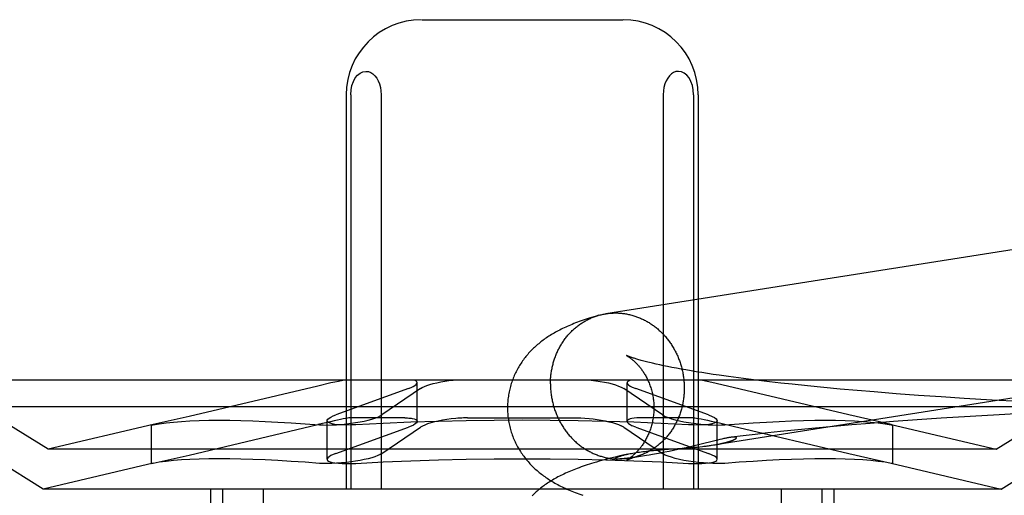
# Model space of a CAD drawing. Header units: inches. Extents: x 0 to 283, y 0 to 183.
# Tile 28 of 79: x 89.496 to 89.758, y 100.98 to 101.107. Entities that reach past the tile are written whole.
import ezdxf

# ---------------------------------------------------------------- set-up
doc = ezdxf.new("R2010")
doc.units = ezdxf.units.IN
doc.header["$LTSCALE"] = 15.583333
doc.header["$MEASUREMENT"] = 0
doc.linetypes.add('HIDDEN', pattern=[0.2, 0.1, -0.1])
doc.layers.add('DEFAULT_2', color=8, linetype='HIDDEN')

msp = doc.modelspace()

# ---------------------------------------------------------------- linework, layer by layer
at = {"layer": 'DEFAULT_2', "color": 8, "linetype": 'HIDDEN'}
for p, q in [((89.60294, 101.10703), (89.65649, 101.10703)), ((89.58284, 101.08703), (89.58284, 100.98203)), ((89.58405, 101.08703), (89.58405, 100.98203)), ((89.59215, 101.08703), (89.59215, 100.98203)), ((89.66728, 101.08703), (89.66728, 100.98203)), ((89.67538, 101.08703), (89.67538, 100.98203)), ((89.67659, 101.08703), (89.67659, 100.98203)), ((89.66635, 101.01509), (89.66538, 101.0153)), ((89.66737, 101.01487), (89.66635, 101.01509)), ((89.66845, 101.01465), (89.66737, 101.01487)), ((89.66959, 101.01442), (89.66845, 101.01465)), ((89.67078, 101.01419), (89.66959, 101.01442)), ((89.67203, 101.01396), (89.67078, 101.01419)), ((89.67333, 101.01373), (89.67203, 101.01396)), ((89.67469, 101.0135), (89.67333, 101.01373)), ((89.67609, 101.01326), (89.67469, 101.0135)), ((89.67755, 101.01302), (89.67609, 101.01326)), ((89.67906, 101.01279), (89.67755, 101.01302)), ((89.68061, 101.01255), (89.67906, 101.01279)), ((89.68222, 101.01232), (89.68061, 101.01255)), ((89.68471, 101.01196), (89.68222, 101.01232)), ((89.78564, 101.01103), (89.47379, 101.01103)), ((89.50346, 100.99262), (89.47379, 101.01103)), ((89.60175, 101.00005), (89.60175, 101.01033)), ((89.65768, 101.00005), (89.65768, 101.01032)), ((89.68143, 101.01009), (89.67944, 101.01054)), ((89.7167, 101.00177), (89.68143, 101.01009)), ((89.6873, 101.01161), (89.68471, 101.01196)), ((89.68998, 101.01127), (89.6873, 101.01161)), ((89.69276, 101.01092), (89.68998, 101.01127)), ((89.69563, 101.01058), (89.69276, 101.01092)), ((89.69858, 101.01025), (89.69563, 101.01058)), ((89.7016, 101.00992), (89.69858, 101.01025)), ((89.70576, 101.00948), (89.7016, 101.00992)), ((89.75596, 100.99262), (89.78564, 101.01103)), ((89.57529, 101.00946), (89.541, 101.00136)), ((89.59941, 101.00876), (89.5801, 101.00177)), ((89.60262, 101.00876), (89.59235, 101.00177)), ((89.65607, 101.00917), (89.65681, 101.00876)), ((89.66708, 101.00177), (89.65681, 101.00876)), ((89.65902, 101.00917), (89.66002, 101.00876)), ((89.67933, 101.00177), (89.66002, 101.00876)), ((89.71004, 101.00906), (89.70576, 101.00948)), ((89.71443, 101.00865), (89.71004, 101.00906)), ((89.71892, 101.00826), (89.71443, 101.00865)), ((89.72351, 101.00787), (89.71892, 101.00826)), ((89.72936, 101.00741), (89.72351, 101.00787)), ((89.73531, 101.00697), (89.72936, 101.00741)), ((89.74136, 101.00655), (89.73531, 101.00697)), ((89.74748, 101.00615), (89.74136, 101.00655)), ((89.75488, 101.00571), (89.74748, 101.00615)), ((89.76231, 101.0053), (89.75488, 101.00571)), ((89.79271, 101.00396), (89.46671, 101.00396)), ((89.50208, 100.98203), (89.46671, 101.00396)), ((89.66708, 101.00177), (89.66782, 101.00136)), ((89.67933, 101.00177), (89.68033, 101.00136)), ((89.72804, 100.99917), (89.7167, 101.00177)), ((89.75675, 101.00181), (89.74903, 101.00136)), ((89.76447, 101.00222), (89.75675, 101.00181)), ((89.75735, 100.98203), (89.79271, 101.00396)), ((89.53143, 100.99918), (89.50346, 100.99262)), ((89.53139, 100.99918), (89.531, 100.99907)), ((89.531, 100.99907), (89.5314, 100.99914)), ((89.531, 100.98881), (89.531, 100.99908)), ((89.541, 101.00136), (89.53139, 100.99918)), ((89.541, 100.99109), (89.57528, 100.99919)), ((89.57776, 100.98994), (89.57776, 101.00021)), ((89.59843, 101.00097), (89.58384, 101.00097)), ((89.61513, 101.00097), (89.6443, 101.00097)), ((89.67559, 101.00097), (89.661, 101.00097)), ((89.67559, 101.00097), (89.67671, 101.00082)), ((89.68004, 101.00013), (89.68225, 100.99963)), ((89.68167, 100.98994), (89.68167, 101.00021)), ((89.68225, 100.99963), (89.68588, 100.99878)), ((89.71749, 100.99911), (89.71263, 100.99869)), ((89.72241, 100.99951), (89.71749, 100.99911)), ((89.72865, 101), (89.72241, 100.99951)), ((89.72801, 100.99918), (89.75596, 100.99262)), ((89.72803, 100.99914), (89.72843, 100.99907)), ((89.72843, 100.99907), (89.72804, 100.99917)), ((89.73497, 101.00045), (89.72865, 101)), ((89.74134, 101.00088), (89.73497, 101.00045)), ((89.74903, 101.00136), (89.74134, 101.00088)), ((89.5801, 100.99149), (89.59941, 100.99849)), ((89.59235, 100.99149), (89.60262, 100.99849)), ((89.65681, 100.99849), (89.65607, 100.9989)), ((89.65681, 100.99849), (89.66708, 100.99149)), ((89.66002, 100.99849), (89.65902, 100.9989)), ((89.66002, 100.99849), (89.67933, 100.99149)), ((89.68588, 100.99878), (89.7167, 100.99149)), ((89.69181, 100.99658), (89.68854, 100.9962)), ((89.69515, 100.99696), (89.69181, 100.99658)), ((89.69854, 100.99732), (89.69515, 100.99696)), ((89.70315, 100.9978), (89.69854, 100.99732)), ((89.70785, 100.99825), (89.70315, 100.9978)), ((89.71263, 100.99869), (89.70785, 100.99825)), ((89.72843, 100.98881), (89.72843, 100.99908)), ((89.677, 100.99389), (89.67554, 100.99353)), ((89.68107, 100.9949), (89.677, 100.99389)), ((89.68174, 100.99506), (89.68107, 100.9949)), ((89.68236, 100.9952), (89.68174, 100.99506)), ((89.68854, 100.9962), (89.68549, 100.99582)), ((89.75596, 100.99262), (89.50346, 100.99262)), ((89.65786, 100.99133), (89.65656, 100.99104)), ((89.66446, 100.99123), (89.66358, 100.99108)), ((89.66545, 100.9914), (89.66446, 100.99123)), ((89.66473, 100.99233), (89.66572, 100.99242)), ((89.66653, 100.9916), (89.66545, 100.9914)), ((89.66572, 100.99242), (89.66672, 100.9925)), ((89.66768, 100.99182), (89.66653, 100.9916)), ((89.66672, 100.9925), (89.66771, 100.99257)), ((89.66782, 100.99109), (89.66708, 100.99149)), ((89.66886, 100.99205), (89.66768, 100.99182)), ((89.66771, 100.99257), (89.66968, 100.99271)), ((89.67003, 100.9923), (89.66886, 100.99205)), ((89.66968, 100.99271), (89.67251, 100.99291)), ((89.6712, 100.99254), (89.67003, 100.9923)), ((89.67234, 100.99279), (89.6712, 100.99254)), ((89.67344, 100.99304), (89.67234, 100.99279)), ((89.67251, 100.99291), (89.67384, 100.99301)), ((89.67451, 100.99329), (89.67344, 100.99304)), ((89.67384, 100.99301), (89.67469, 100.99307)), ((89.67554, 100.99353), (89.67451, 100.99329)), ((89.67469, 100.99307), (89.6755, 100.99314)), ((89.6755, 100.99314), (89.67629, 100.99321)), ((89.67629, 100.99321), (89.67703, 100.99329)), ((89.67703, 100.99329), (89.67774, 100.99336)), ((89.68033, 100.99109), (89.67933, 100.99149)), ((89.6805, 100.99373), (89.6809, 100.9938)), ((89.7167, 100.99149), (89.72804, 100.9889)), ((89.53143, 100.98891), (89.50208, 100.98203)), ((89.531, 100.9888), (89.53139, 100.98891)), ((89.5314, 100.98887), (89.531, 100.9888)), ((89.53139, 100.98891), (89.541, 100.99109)), ((89.65509, 100.99001), (89.65507, 100.99001)), ((89.65516, 100.99001), (89.65514, 100.99001)), ((89.65521, 100.99001), (89.65518, 100.99001)), ((89.65525, 100.99001), (89.65523, 100.99001)), ((89.65529, 100.99001), (89.65527, 100.99001)), ((89.65534, 100.99001), (89.65532, 100.99001)), ((89.6554, 100.99001), (89.65537, 100.99001)), ((89.65559, 100.99002), (89.65552, 100.99002)), ((89.65566, 100.99002), (89.65559, 100.99002)), ((89.65575, 100.99003), (89.65566, 100.99002)), ((89.65584, 100.99003), (89.65575, 100.99003)), ((89.65594, 100.99004), (89.65584, 100.99003)), ((89.65605, 100.99004), (89.65594, 100.99004)), ((89.65616, 100.99005), (89.65605, 100.99004)), ((89.65629, 100.99006), (89.65616, 100.99005)), ((89.65643, 100.99008), (89.65629, 100.99006)), ((89.65658, 100.99009), (89.65643, 100.99008)), ((89.65675, 100.9901), (89.65658, 100.99009)), ((89.65692, 100.99012), (89.65675, 100.9901)), ((89.65711, 100.99014), (89.65692, 100.99012)), ((89.65743, 100.99018), (89.65711, 100.99014)), ((89.65777, 100.99022), (89.65743, 100.99018)), ((89.65816, 100.99026), (89.65777, 100.99022)), ((89.6586, 100.99032), (89.65816, 100.99026)), ((89.65911, 100.99039), (89.6586, 100.99032)), ((89.6597, 100.99047), (89.65911, 100.99039)), ((89.66038, 100.99057), (89.6597, 100.99047)), ((89.66118, 100.99069), (89.66038, 100.99057)), ((89.6628, 100.99095), (89.66178, 100.99078)), ((89.66358, 100.99108), (89.6628, 100.99095)), ((89.72801, 100.98891), (89.75735, 100.98203)), ((89.72843, 100.9888), (89.72803, 100.98887)), ((89.72804, 100.9889), (89.72843, 100.9888)), ((89.75735, 100.98203), (89.50208, 100.98203)), ((89.54671, 100.98203), (89.54671, 100.82578)), ((89.54992, 100.98203), (89.54992, 100.82578)), ((89.56073, 100.98203), (89.56073, 100.82578)), ((89.6987, 100.98203), (89.6987, 100.82578)), ((89.70951, 100.98203), (89.70951, 100.82578)), ((89.71271, 100.98203), (89.71271, 100.82578))]:
    msp.add_line(p, q, dxfattribs=at)
for points in [[(89.58405, 101.08703), (89.58414, 101.08831), (89.58437, 101.08949), (89.58475, 101.09057), (89.58526, 101.09151), (89.58586, 101.09225), (89.58654, 101.0928), (89.58729, 101.09314), (89.5881, 101.09327)], [(89.5881, 101.09327), (89.58876, 101.09319), (89.58938, 101.09296), (89.58996, 101.09259), (89.59048, 101.09209), (89.59095, 101.09147), (89.59136, 101.09075), (89.59169, 101.08992), (89.59194, 101.08901), (89.59209, 101.08805), (89.59215, 101.08703)], [(89.67133, 101.09327), (89.67067, 101.09319), (89.67005, 101.09296), (89.66947, 101.09259), (89.66895, 101.09209), (89.66848, 101.09147), (89.66807, 101.09075), (89.66774, 101.08992), (89.66749, 101.08901), (89.66734, 101.08805), (89.66728, 101.08703)], [(89.67538, 101.08703), (89.67529, 101.08831), (89.67506, 101.08949), (89.67468, 101.09057), (89.67417, 101.09151), (89.67357, 101.09225), (89.67289, 101.0928), (89.67214, 101.09314), (89.67133, 101.09327)], [(89.87252, 101.0632), (89.87225, 101.06321), (89.87197, 101.06321), (89.8717, 101.0632), (89.87142, 101.0632), (89.87115, 101.06318), (89.87088, 101.06317), (89.8706, 101.06315), (89.87033, 101.06312), (89.87006, 101.06309), (89.86979, 101.06305), (89.86952, 101.06301), (89.65203, 101.02873)], [(89.6501, 101.0283), (89.64944, 101.02811), (89.64879, 101.02792), (89.64817, 101.02773), (89.64758, 101.02754), (89.647, 101.02735), (89.64645, 101.02717), (89.64592, 101.02698), (89.6454, 101.0268), (89.6449, 101.02662), (89.64441, 101.02644), (89.64394, 101.02626), (89.64347, 101.02608), (89.64302, 101.02589), (89.64258, 101.02571), (89.64215, 101.02553), (89.64172, 101.02534), (89.6413, 101.02515), (89.64089, 101.02496), (89.64049, 101.02477), (89.64009, 101.02458), (89.6397, 101.02438), (89.63932, 101.02418), (89.63894, 101.02398), (89.63858, 101.02378), (89.63821, 101.02357), (89.63786, 101.02336), (89.63751, 101.02315), (89.63717, 101.02294), (89.63683, 101.02273), (89.63651, 101.02252), (89.63619, 101.0223), (89.63587, 101.02209), (89.63557, 101.02187), (89.63527, 101.02165), (89.63497, 101.02143), (89.63468, 101.0212), (89.63439, 101.02097), (89.63411, 101.02074), (89.63382, 101.0205), (89.63354, 101.02026), (89.63327, 101.02001), (89.63299, 101.01976), (89.63272, 101.0195), (89.63246, 101.01924), (89.63219, 101.01898), (89.63194, 101.01871), (89.63169, 101.01844), (89.63144, 101.01817), (89.6312, 101.01789), (89.63096, 101.01761), (89.63072, 101.01733), (89.63049, 101.01704), (89.63027, 101.01675), (89.63005, 101.01645), (89.62983, 101.01615), (89.62962, 101.01585), (89.62941, 101.01554), (89.62921, 101.01523), (89.62901, 101.01491), (89.62882, 101.01459), (89.62863, 101.01427), (89.62845, 101.01394), (89.62827, 101.01361), (89.6281, 101.01328), (89.62793, 101.01294), (89.62777, 101.01259), (89.62762, 101.01225), (89.62747, 101.0119), (89.62732, 101.01155), (89.62719, 101.01119), (89.62705, 101.01083), (89.62693, 101.01047), (89.62681, 101.0101), (89.62669, 101.00974), (89.62659, 101.00937), (89.62649, 101.00899), (89.62639, 101.00862), (89.62631, 101.00824), (89.62623, 101.00787), (89.62615, 101.00749), (89.62609, 101.00711), (89.62603, 101.00672), (89.62598, 101.00634), (89.62593, 101.00595), (89.62589, 101.00557), (89.62586, 101.00518), (89.62584, 101.00479), (89.62582, 101.0044), (89.62581, 101.00402), (89.62581, 101.00365)], [(89.63725, 101.01002), (89.63725, 101.01032), (89.63725, 101.01062), (89.63726, 101.01092), (89.63728, 101.01121), (89.6373, 101.01151), (89.63732, 101.01181), (89.63735, 101.01211), (89.63738, 101.0124), (89.63742, 101.0127), (89.63746, 101.013), (89.6375, 101.01329), (89.63755, 101.01358), (89.6376, 101.01388), (89.63766, 101.01417), (89.63772, 101.01446), (89.63778, 101.01475), (89.63785, 101.01503), (89.63793, 101.01532), (89.638, 101.01561), (89.63808, 101.01589), (89.63817, 101.01617), (89.63826, 101.01645), (89.63835, 101.01673), (89.63845, 101.01701), (89.63855, 101.01728), (89.63866, 101.01756), (89.63876, 101.01783), (89.63888, 101.0181), (89.63899, 101.01837), (89.63911, 101.01863), (89.63924, 101.01889), (89.63937, 101.01916), (89.6395, 101.01941), (89.63963, 101.01967), (89.63977, 101.01992), (89.63992, 101.02018), (89.64006, 101.02042), (89.64021, 101.02067), (89.64036, 101.02091), (89.64052, 101.02116), (89.64068, 101.02139), (89.64085, 101.02163), (89.64101, 101.02186), (89.64118, 101.02209), (89.64136, 101.02232), (89.64153, 101.02254), (89.64171, 101.02276), (89.6419, 101.02298), (89.64208, 101.02319), (89.64227, 101.0234), (89.64247, 101.02361), (89.64266, 101.02382), (89.64286, 101.02402), (89.64306, 101.02421), (89.64327, 101.02441), (89.64347, 101.0246), (89.64368, 101.02478), (89.64389, 101.02497), (89.64411, 101.02515), (89.64433, 101.02532), (89.64455, 101.02549), (89.64477, 101.02566), (89.645, 101.02583), (89.64522, 101.02599), (89.64545, 101.02614), (89.64569, 101.02629), (89.64592, 101.02644), (89.64616, 101.02659), (89.6464, 101.02673), (89.64664, 101.02686), (89.64688, 101.027), (89.64712, 101.02712), (89.64737, 101.02725), (89.64762, 101.02737), (89.64787, 101.02748), (89.64812, 101.02759), (89.64837, 101.0277), (89.64863, 101.0278), (89.64889, 101.0279), (89.64914, 101.028), (89.6494, 101.02808), (89.64967, 101.02817), (89.64993, 101.02825)], [(89.6501, 101.0283), (89.65019, 101.02833), (89.65046, 101.0284), (89.65072, 101.02846), (89.65099, 101.02853), (89.65126, 101.02858), (89.65152, 101.02864), (89.65179, 101.02869), (89.65203, 101.02873)], [(89.65206, 101.02873), (89.65233, 101.02877), (89.65261, 101.02881), (89.65288, 101.02884), (89.65315, 101.02886), (89.65342, 101.02888), (89.6537, 101.0289), (89.65397, 101.02891), (89.65425, 101.02892), (89.65452, 101.02892), (89.65479, 101.02892), (89.65507, 101.02892)], [(89.65507, 101.02892), (89.65534, 101.02891), (89.65562, 101.02889), (89.65589, 101.02887), (89.65617, 101.02885), (89.65644, 101.02882), (89.65671, 101.02878), (89.65699, 101.02874), (89.65726, 101.0287), (89.65753, 101.02865), (89.6578, 101.0286), (89.65807, 101.02855), (89.65834, 101.02848), (89.65861, 101.02842), (89.65888, 101.02835), (89.65915, 101.02827), (89.65942, 101.02819), (89.65968, 101.02811), (89.65995, 101.02802), (89.66021, 101.02793), (89.66047, 101.02783), (89.66073, 101.02773), (89.66099, 101.02763), (89.66125, 101.02752), (89.66151, 101.0274), (89.66176, 101.02728), (89.66202, 101.02716), (89.66227, 101.02704), (89.66252, 101.0269), (89.66277, 101.02677), (89.66301, 101.02663), (89.66326, 101.02649), (89.6635, 101.02634), (89.66374, 101.02619), (89.66398, 101.02603), (89.66422, 101.02587), (89.66445, 101.02571), (89.66468, 101.02554), (89.66491, 101.02537), (89.66514, 101.0252), (89.66537, 101.02502), (89.66559, 101.02484), (89.66581, 101.02465), (89.66603, 101.02447), (89.66624, 101.02427), (89.66645, 101.02408), (89.66666, 101.02388), (89.66687, 101.02367), (89.66708, 101.02347), (89.66728, 101.02326), (89.66748, 101.02304), (89.66767, 101.02283), (89.66786, 101.02261), (89.66805, 101.02239), (89.66824, 101.02216), (89.66842, 101.02193), (89.6686, 101.0217), (89.66878, 101.02147), (89.66895, 101.02123), (89.66912, 101.02099), (89.66929, 101.02075), (89.66945, 101.0205), (89.66962, 101.02025), (89.66977, 101.02), (89.66993, 101.01975), (89.67008, 101.01949), (89.67022, 101.01923), (89.67036, 101.01897), (89.6705, 101.01871), (89.67064, 101.01845), (89.67077, 101.01818), (89.6709, 101.01791), (89.67102, 101.01764), (89.67114, 101.01737), (89.67126, 101.01709), (89.67137, 101.01682), (89.67148, 101.01654), (89.67159, 101.01626), (89.67169, 101.01598), (89.67178, 101.01569), (89.67188, 101.01541), (89.67197, 101.01512), (89.67205, 101.01483), (89.67213, 101.01455), (89.67221, 101.01426), (89.67228, 101.01396), (89.67235, 101.01367), (89.67242, 101.01338), (89.67248, 101.01309), (89.67254, 101.01279), (89.67259, 101.01249), (89.67264, 101.0122), (89.67268, 101.0119), (89.67272, 101.0116), (89.67276, 101.01131), (89.67279, 101.01101), (89.67281, 101.01071), (89.67284, 101.01041), (89.67286, 101.01011), (89.67287, 101.00981), (89.67288, 101.00951), (89.67289, 101.00921), (89.67289, 101.00891)], [(89.67774, 100.99336), (89.67807, 100.9934), (89.6784, 100.99344), (89.67872, 100.99348), (89.67902, 100.99352), (89.67932, 100.99356), (89.67961, 100.9936), (89.67988, 100.99364), (89.68015, 100.99368), (89.87556, 101.02448)], [(89.6575, 101.01758), (89.65749, 101.01759), (89.65749, 101.01758), (89.65751, 101.01758), (89.65753, 101.01757), (89.65756, 101.01755), (89.65759, 101.01753), (89.65763, 101.01751), (89.65767, 101.01749), (89.65772, 101.01746), (89.65778, 101.01742), (89.65784, 101.01739), (89.6579, 101.01735), (89.65797, 101.0173), (89.65805, 101.01725), (89.65813, 101.0172), (89.65821, 101.01715), (89.6583, 101.01709), (89.65839, 101.01702), (89.65848, 101.01695), (89.65858, 101.01688), (89.65868, 101.01681), (89.65878, 101.01672), (89.65889, 101.01664), (89.65899, 101.01655), (89.65911, 101.01646), (89.65922, 101.01636), (89.65934, 101.01626), (89.65946, 101.01615), (89.65958, 101.01604), (89.6597, 101.01592), (89.65983, 101.0158), (89.65996, 101.01568), (89.66009, 101.01554), (89.66022, 101.01541), (89.66036, 101.01527), (89.66049, 101.01512), (89.66063, 101.01496), (89.66077, 101.01481), (89.66091, 101.01464), (89.66105, 101.01447), (89.66119, 101.01429), (89.66133, 101.01411), (89.66147, 101.01392), (89.66162, 101.01372), (89.66176, 101.01352), (89.6619, 101.01331), (89.66205, 101.01309), (89.66219, 101.01287), (89.66233, 101.01264), (89.66247, 101.0124), (89.66261, 101.01216), (89.66274, 101.01191), (89.66288, 101.01165), (89.66301, 101.01139), (89.66314, 101.01112), (89.66327, 101.01084), (89.66339, 101.01056), (89.66351, 101.01027), (89.66363, 101.00998), (89.66374, 101.00968), (89.66385, 101.00937), (89.66396, 101.00906), (89.66405, 101.00875), (89.66415, 101.00843), (89.66424, 101.0081), (89.66432, 101.00777), (89.66439, 101.00744), (89.66446, 101.00711), (89.66453, 101.00677), (89.66459, 101.00643), (89.66464, 101.00608), (89.66468, 101.00574), (89.66472, 101.00539), (89.66475, 101.00504), (89.66478, 101.00469), (89.66479, 101.00434), (89.6648, 101.00398), (89.66481, 101.00365)], [(89.66538, 101.0153), (89.66447, 101.01551), (89.66404, 101.01561), (89.66363, 101.01571), (89.66322, 101.01581), (89.66284, 101.01591), (89.66247, 101.016), (89.66211, 101.0161), (89.66177, 101.01619), (89.66144, 101.01628), (89.66112, 101.01637), (89.66082, 101.01645), (89.66054, 101.01653), (89.66027, 101.01661), (89.66001, 101.01669), (89.65977, 101.01676), (89.65954, 101.01684), (89.65933, 101.0169), (89.65913, 101.01697), (89.65894, 101.01703), (89.65876, 101.01709), (89.6586, 101.01715), (89.65845, 101.0172), (89.65831, 101.01725), (89.65819, 101.0173), (89.65807, 101.01734), (89.65797, 101.01738), (89.65788, 101.01742), (89.6578, 101.01745), (89.65773, 101.01748), (89.65766, 101.01751), (89.65761, 101.01753), (89.65757, 101.01755), (89.65754, 101.01756), (89.65751, 101.01758), (89.65751, 101.01758)], [(89.58234, 101.01103), (89.5816, 101.01088), (89.58076, 101.01071), (89.57981, 101.0105), (89.57878, 101.01027), (89.57529, 101.00946)], [(89.59941, 101.00876), (89.6001, 101.00904), (89.60068, 101.00931), (89.60114, 101.00958), (89.60148, 101.00984), (89.60168, 101.01009), (89.60175, 101.01033)], [(89.60175, 101.01033), (89.60169, 101.01054), (89.6015, 101.01073), (89.60118, 101.01089), (89.60075, 101.01103)], [(89.60262, 101.00876), (89.60308, 101.00904), (89.60366, 101.00931), (89.60435, 101.00958), (89.60515, 101.00984), (89.60603, 101.01009), (89.60699, 101.01032), (89.60802, 101.01054), (89.60909, 101.01073), (89.61019, 101.01089), (89.61131, 101.01103)], [(89.63725, 101.01002), (89.63725, 101.00972), (89.63725, 101.00942), (89.63726, 101.00912), (89.63728, 101.00882), (89.6373, 101.00852), (89.63732, 101.00822), (89.63735, 101.00792), (89.63738, 101.00762), (89.63742, 101.00733), (89.63746, 101.00703), (89.6375, 101.00673), (89.63755, 101.00643), (89.6376, 101.00614), (89.63766, 101.00584), (89.63772, 101.00555), (89.63778, 101.00526), (89.63785, 101.00496), (89.63793, 101.00467), (89.638, 101.00438), (89.63808, 101.0041), (89.63817, 101.00381), (89.63826, 101.00352), (89.63835, 101.00324), (89.63845, 101.00295), (89.63855, 101.00267), (89.63866, 101.00239), (89.63876, 101.00211), (89.63888, 101.00184), (89.63899, 101.00156), (89.63911, 101.00129), (89.63924, 101.00102), (89.63937, 101.00075), (89.6395, 101.00048), (89.63963, 101.00022), (89.63977, 100.99996), (89.63992, 100.9997), (89.64006, 100.99944), (89.64021, 100.99918), (89.64036, 100.99893), (89.64052, 100.99868), (89.64068, 100.99843), (89.64085, 100.99818), (89.64101, 100.99794), (89.64118, 100.9977), (89.64136, 100.99746), (89.64153, 100.99723), (89.64171, 100.997), (89.6419, 100.99677), (89.64208, 100.99654), (89.64227, 100.99632), (89.64247, 100.9961), (89.64266, 100.99589), (89.64286, 100.99567), (89.64306, 100.99546), (89.64327, 100.99526), (89.64347, 100.99505), (89.64368, 100.99485), (89.64389, 100.99466), (89.64411, 100.99446), (89.64433, 100.99428), (89.64455, 100.99409), (89.64477, 100.99391), (89.645, 100.99373), (89.64522, 100.99356), (89.64545, 100.99338), (89.64569, 100.99322), (89.64592, 100.99305), (89.64616, 100.9929), (89.6464, 100.99274), (89.64664, 100.99259), (89.64688, 100.99244), (89.64712, 100.9923), (89.64737, 100.99216), (89.64762, 100.99202), (89.64787, 100.99189), (89.64812, 100.99177), (89.64837, 100.99164), (89.64863, 100.99153), (89.64889, 100.99141), (89.64914, 100.9913), (89.6494, 100.9912), (89.64967, 100.9911), (89.64993, 100.991), (89.65019, 100.99091), (89.65046, 100.99082), (89.65072, 100.99074), (89.65099, 100.99066), (89.65126, 100.99058), (89.65152, 100.99051), (89.65179, 100.99045), (89.65206, 100.99038), (89.65233, 100.99033), (89.65261, 100.99028), (89.65288, 100.99023), (89.65315, 100.99019), (89.65342, 100.99015), (89.6537, 100.99011), (89.65397, 100.99008), (89.65425, 100.99006), (89.65452, 100.99004), (89.65479, 100.99002), (89.65507, 100.99001)], [(89.64812, 101.01103), (89.64932, 101.01088), (89.65049, 101.01071), (89.65161, 101.0105), (89.65268, 101.01027), (89.65368, 101.01001), (89.65458, 101.00974), (89.65539, 101.00946), (89.65607, 101.00917)], [(89.65868, 101.01103), (89.65822, 101.01088), (89.6579, 101.01071), (89.65772, 101.0105), (89.65768, 101.01033)], [(89.65768, 101.01033), (89.65768, 101.01027), (89.6578, 101.01001), (89.65806, 101.00974), (89.65847, 101.00946), (89.65902, 101.00917)], [(89.67944, 101.01054), (89.67856, 101.01073), (89.67778, 101.01089), (89.67709, 101.01103)], [(89.67289, 101.00891), (89.67289, 101.00861), (89.67288, 101.00831), (89.67287, 101.00801), (89.67286, 101.00771), (89.67284, 101.00742), (89.67281, 101.00712), (89.67279, 101.00682), (89.67276, 101.00652), (89.67272, 101.00623), (89.67268, 101.00593), (89.67264, 101.00564), (89.67259, 101.00535), (89.67254, 101.00505), (89.67248, 101.00476), (89.67242, 101.00447), (89.67235, 101.00418), (89.67228, 101.0039), (89.67221, 101.00361), (89.67213, 101.00332), (89.67205, 101.00304), (89.67197, 101.00276), (89.67188, 101.00248), (89.67178, 101.0022), (89.67169, 101.00192), (89.67159, 101.00165), (89.67148, 101.00137), (89.67137, 101.0011), (89.67126, 101.00083), (89.67114, 101.00056), (89.67102, 101.0003), (89.6709, 101.00004), (89.67077, 100.99977), (89.67064, 100.99952), (89.6705, 100.99926), (89.67036, 100.99901), (89.67022, 100.99875), (89.67008, 100.9985), (89.66993, 100.99826), (89.66977, 100.99801), (89.66962, 100.99777), (89.66945, 100.99754), (89.66929, 100.9973), (89.66912, 100.99707), (89.66895, 100.99684), (89.66878, 100.99661), (89.6686, 100.99639), (89.66842, 100.99617), (89.66824, 100.99595), (89.66805, 100.99574), (89.66786, 100.99553), (89.66767, 100.99532), (89.66748, 100.99511), (89.66728, 100.99491), (89.66708, 100.99472), (89.66687, 100.99452), (89.66666, 100.99433), (89.66645, 100.99415), (89.66624, 100.99396), (89.66603, 100.99378), (89.66581, 100.99361), (89.66559, 100.99344), (89.66537, 100.99327), (89.66514, 100.9931), (89.66491, 100.99294), (89.66468, 100.99279), (89.66445, 100.99263), (89.66422, 100.99249), (89.66398, 100.99234), (89.66374, 100.9922), (89.6635, 100.99207), (89.66326, 100.99193), (89.66301, 100.9918), (89.66277, 100.99168), (89.66252, 100.99156), (89.66227, 100.99145), (89.66202, 100.99134), (89.66176, 100.99123), (89.66151, 100.99113), (89.66125, 100.99103), (89.66099, 100.99093), (89.66073, 100.99084), (89.66047, 100.99076), (89.66023, 100.99069)], [(89.57776, 101.00021), (89.5778, 101.00038), (89.57797, 101.00064), (89.5783, 101.00091), (89.57876, 101.00119), (89.57937, 101.00148), (89.5801, 101.00177)], [(89.58295, 100.99939), (89.58415, 100.99954), (89.58535, 100.99971), (89.58651, 100.99992), (89.58763, 101.00014), (89.58867, 101.00038), (89.58963, 101.00064), (89.59049, 101.00091), (89.59123, 101.00119), (89.59186, 101.00148), (89.59235, 101.00177)], [(89.62581, 101.00365), (89.62581, 101.00329), (89.62582, 101.0029), (89.62584, 101.00251), (89.62586, 101.00212), (89.62589, 101.00173), (89.62593, 101.00134), (89.62598, 101.00095), (89.62603, 101.00056), (89.62609, 101.00018), (89.62616, 100.99979), (89.62623, 100.99941), (89.62632, 100.99903), (89.6264, 100.99865), (89.6265, 100.99827), (89.6266, 100.9979), (89.62671, 100.99752), (89.62682, 100.99715), (89.62695, 100.99678), (89.62707, 100.99642), (89.62721, 100.99606), (89.62735, 100.9957), (89.6275, 100.99534), (89.62765, 100.99499), (89.62781, 100.99464), (89.62797, 100.9943), (89.62814, 100.99396), (89.62831, 100.99362), (89.62849, 100.99329), (89.62868, 100.99296), (89.62887, 100.99263), (89.62907, 100.99231), (89.62927, 100.99199), (89.62947, 100.99168), (89.62968, 100.99137), (89.6299, 100.99107), (89.63012, 100.99076), (89.63034, 100.99047), (89.63057, 100.99017), (89.6308, 100.98988), (89.63104, 100.9896), (89.63128, 100.98932), (89.63153, 100.98904), (89.63178, 100.98876), (89.63204, 100.98849), (89.6323, 100.98823), (89.63256, 100.98796), (89.63283, 100.9877), (89.63311, 100.98744), (89.63339, 100.98719), (89.63367, 100.98694), (89.63395, 100.9867), (89.63424, 100.98646), (89.63452, 100.98623), (89.63482, 100.986), (89.63511, 100.98577), (89.63541, 100.98555), (89.63572, 100.98533), (89.63603, 100.98511), (89.63635, 100.9849), (89.63668, 100.98468), (89.63701, 100.98446), (89.63735, 100.98425), (89.6377, 100.98404), (89.63806, 100.98383), (89.63842, 100.98362), (89.63879, 100.98341), (89.63917, 100.98321), (89.63956, 100.98301), (89.63995, 100.98281), (89.64035, 100.98261), (89.64076, 100.98241), (89.64117, 100.98222), (89.64159, 100.98203), (89.64202, 100.98184), (89.64246, 100.98165), (89.64291, 100.98146), (89.64336, 100.98128), (89.64383, 100.98109), (89.64432, 100.98091), (89.64481, 100.98072), (89.64532, 100.98053), (89.64585, 100.98035)], [(89.66481, 101.00365), (89.6648, 101.00333), (89.66479, 101.00298), (89.66478, 101.00263), (89.66475, 101.00228), (89.66472, 101.00194), (89.66469, 101.00159), (89.66464, 101.00125), (89.66459, 101.00091), (89.66453, 101.00057), (89.66447, 101.00024), (89.6644, 100.99991), (89.66433, 100.99958), (89.66425, 100.99925), (89.66416, 100.99893), (89.66407, 100.99861), (89.66397, 100.9983), (89.66387, 100.99799), (89.66377, 100.99769), (89.66365, 100.99739), (89.66354, 100.9971), (89.66342, 100.99681), (89.6633, 100.99653), (89.66317, 100.99626), (89.66305, 100.99599), (89.66292, 100.99573), (89.66278, 100.99547), (89.66265, 100.99522), (89.66251, 100.99498), (89.66237, 100.99474), (89.66223, 100.99451), (89.66209, 100.99429), (89.66195, 100.99408), (89.66181, 100.99387), (89.66167, 100.99366), (89.66153, 100.99347), (89.66139, 100.99328), (89.66125, 100.99309), (89.66111, 100.99291), (89.66097, 100.99274), (89.66083, 100.99258), (89.66069, 100.99242), (89.66055, 100.99226), (89.66042, 100.99211), (89.66029, 100.99197), (89.66015, 100.99183), (89.66002, 100.9917), (89.6599, 100.99157), (89.65977, 100.99145), (89.65965, 100.99133), (89.65952, 100.99122), (89.6594, 100.99111), (89.65929, 100.99101), (89.65917, 100.99091), (89.65906, 100.99081), (89.65895, 100.99072), (89.65884, 100.99064), (89.65874, 100.99055), (89.65864, 100.99048), (89.65854, 100.9904), (89.65845, 100.99033), (89.65836, 100.99027), (89.65827, 100.9902), (89.65818, 100.99015), (89.6581, 100.99009), (89.65803, 100.99004), (89.65795, 100.99), (89.65789, 100.98995), (89.65782, 100.98991), (89.65776, 100.98988), (89.65771, 100.98985), (89.65766, 100.98982), (89.65762, 100.98979), (89.65758, 100.98977), (89.65755, 100.98975), (89.65752, 100.98974), (89.65751, 100.98973), (89.6575, 100.98973)], [(89.5314, 100.99914), (89.53305, 100.99942), (89.53486, 100.99966), (89.53683, 100.99987), (89.53895, 101.00005), (89.54122, 101.00018), (89.54364, 101.00028), (89.54622, 101.00034), (89.54893, 101.00036), (89.5518, 101.00034), (89.5548, 101.00028), (89.55795, 101.00018), (89.56123, 101.00005), (89.56466, 100.99987), (89.56821, 100.99966), (89.57191, 100.99942), (89.57573, 100.99914)], [(89.58384, 101.00097), (89.58356, 101.00095), (89.58316, 101.0009), (89.58266, 101.00082), (89.58205, 101.0007), (89.58134, 101.00056), (89.58053, 101.00038), (89.57963, 101.00019), (89.57864, 100.99996), (89.57528, 100.99919)], [(89.57573, 100.99914), (89.57672, 100.99909), (89.57782, 100.99907), (89.57902, 100.9991), (89.58029, 100.99916), (89.58161, 100.99925), (89.58295, 100.99939)], [(89.5791, 100.99939), (89.57856, 100.99954), (89.57815, 100.99971), (89.57789, 100.99992), (89.57777, 101.00014), (89.57776, 101.00021)], [(89.58538, 100.99914), (89.58411, 100.99909), (89.58289, 100.99907), (89.58177, 100.9991), (89.58075, 100.99916), (89.57985, 100.99925), (89.5791, 100.99939)], [(89.62971, 101.00036), (89.62226, 101.00032), (89.61482, 101.00022), (89.6074, 101.00004), (89.60001, 100.99981), (89.59267, 100.99951), (89.58538, 100.99914)], [(89.59843, 101.00097), (89.59881, 101.00096), (89.59917, 101.00095), (89.59951, 101.00093), (89.59983, 101.0009), (89.60013, 101.00087), (89.60041, 101.00082)], [(89.60175, 101.00006), (89.60172, 100.99989), (89.60154, 100.99963), (89.60122, 100.99935), (89.60075, 100.99907), (89.60014, 100.99878), (89.59941, 100.99849)], [(89.60041, 101.00082), (89.60095, 101.0007), (89.60135, 101.00054), (89.60162, 101.00035), (89.60174, 101.00013), (89.60175, 101.00006)], [(89.61202, 101.00082), (89.61082, 101.0007), (89.60963, 101.00054), (89.60847, 101.00035), (89.60736, 101.00013), (89.60632, 100.99989), (89.60535, 100.99963), (89.60449, 100.99935), (89.60374, 100.99907), (89.60312, 100.99878), (89.60262, 100.99849)], [(89.61513, 101.00097), (89.61463, 101.00096), (89.61412, 101.00095), (89.6136, 101.00093), (89.61308, 101.0009), (89.61255, 101.00087), (89.61202, 101.00082)], [(89.67405, 100.99914), (89.66676, 100.99951), (89.65942, 100.99981), (89.65203, 101.00004), (89.64461, 101.00021), (89.63717, 101.00032), (89.62971, 101.00036)], [(89.6443, 101.00097), (89.64535, 101.00095), (89.64643, 101.0009), (89.64752, 101.00082), (89.64862, 101.0007), (89.64971, 101.00056), (89.65078, 101.00038), (89.65182, 101.00019), (89.65281, 100.99996), (89.65375, 100.99972), (89.65461, 100.99946), (89.65539, 100.99919), (89.65607, 100.9989)], [(89.661, 101.00097), (89.66023, 101.00095), (89.65955, 101.0009), (89.65896, 101.00082), (89.65848, 101.0007), (89.6581, 101.00056), (89.65784, 101.00038), (89.6577, 101.00019), (89.65768, 101.00006)], [(89.65768, 101.00006), (89.65769, 100.99996), (89.65781, 100.99972), (89.65807, 100.99946), (89.65847, 100.99919), (89.65902, 100.9989)], [(89.66782, 101.00136), (89.66857, 101.00104), (89.66946, 101.00074), (89.67047, 101.00046), (89.67159, 101.00019), (89.67279, 100.99994), (89.67405, 100.99972), (89.67535, 100.99953), (89.67667, 100.99937), (89.67799, 100.99924), (89.67928, 100.99915), (89.68051, 100.99909), (89.68167, 100.99907), (89.68274, 100.99909), (89.6837, 100.99914)], [(89.68167, 101.00021), (89.68156, 100.99994), (89.68129, 100.99972), (89.68084, 100.99953), (89.68023, 100.99937), (89.67947, 100.99924), (89.67858, 100.99915), (89.67758, 100.99909), (89.67647, 100.99907), (89.67529, 100.99909), (89.67405, 100.99914)], [(89.67671, 101.00082), (89.67738, 101.0007), (89.67816, 101.00054), (89.67905, 101.00035), (89.68004, 101.00013)], [(89.68033, 101.00136), (89.68092, 101.00104), (89.68135, 101.00074), (89.6816, 101.00046), (89.68167, 101.00021)], [(89.6837, 100.99914), (89.68752, 100.99942), (89.69122, 100.99966), (89.69477, 100.99987), (89.6982, 101.00005), (89.70148, 101.00018), (89.70463, 101.00028), (89.70763, 101.00034), (89.7105, 101.00036), (89.71321, 101.00034), (89.71579, 101.00028), (89.71821, 101.00018), (89.72048, 101.00005), (89.7226, 100.99987), (89.72457, 100.99966), (89.72638, 100.99942), (89.72803, 100.99914)], [(89.6809, 100.9938), (89.68113, 100.99384), (89.68135, 100.99387), (89.68156, 100.99391), (89.68176, 100.99395), (89.68196, 100.99399), (89.68215, 100.99402), (89.68233, 100.99406), (89.6825, 100.9941), (89.68267, 100.99413), (89.68283, 100.99417), (89.68299, 100.9942), (89.68313, 100.99423), (89.68327, 100.99427), (89.68341, 100.9943), (89.68354, 100.99433), (89.68366, 100.99436), (89.68378, 100.99439), (89.6839, 100.99442), (89.68401, 100.99445), (89.68411, 100.99448), (89.68421, 100.99451), (89.68431, 100.99453), (89.68441, 100.99456), (89.6845, 100.99459), (89.68458, 100.99461), (89.68467, 100.99464), (89.68475, 100.99466), (89.68482, 100.99468), (89.6849, 100.99471), (89.68497, 100.99473), (89.68504, 100.99475), (89.6851, 100.99478), (89.68517, 100.9948), (89.68523, 100.99482), (89.68529, 100.99484), (89.68535, 100.99486), (89.6854, 100.99488), (89.68546, 100.9949), (89.68551, 100.99492), (89.68556, 100.99494), (89.68561, 100.99496), (89.68565, 100.99497), (89.6857, 100.99499), (89.68574, 100.99501), (89.68579, 100.99503), (89.68583, 100.99504), (89.68587, 100.99506), (89.68591, 100.99508), (89.68595, 100.9951), (89.68599, 100.99511), (89.68602, 100.99513), (89.68606, 100.99514), (89.6861, 100.99516), (89.68613, 100.99518), (89.68616, 100.99519), (89.68619, 100.99521), (89.68623, 100.99522), (89.68626, 100.99524), (89.68629, 100.99526), (89.68632, 100.99527), (89.68635, 100.99529), (89.68637, 100.9953), (89.6864, 100.99532), (89.68643, 100.99533), (89.68645, 100.99535), (89.68648, 100.99536), (89.6865, 100.99538), (89.68653, 100.99539), (89.68655, 100.99541), (89.68657, 100.99542), (89.68659, 100.99544), (89.68661, 100.99545), (89.68663, 100.99547), (89.68665, 100.99549), (89.68667, 100.9955), (89.68669, 100.99552), (89.68671, 100.99553), (89.68672, 100.99555), (89.68674, 100.99556), (89.68675, 100.99558), (89.68676, 100.99559), (89.68677, 100.99561), (89.68678, 100.99562), (89.68679, 100.99564), (89.6868, 100.99565), (89.6868, 100.99567), (89.68681, 100.99568), (89.68681, 100.9957), (89.68681, 100.99571), (89.68681, 100.99573), (89.6868, 100.99574), (89.68679, 100.99576), (89.68678, 100.99577), (89.68677, 100.99578), (89.68675, 100.99579), (89.68673, 100.99581), (89.68671, 100.99582), (89.68668, 100.99583), (89.68665, 100.99584), (89.68662, 100.99585), (89.68658, 100.99586), (89.68654, 100.99586), (89.68649, 100.99587), (89.68643, 100.99588), (89.68637, 100.99588), (89.68631, 100.99588), (89.68623, 100.99588), (89.68616, 100.99588), (89.68607, 100.99588), (89.68598, 100.99587), (89.68587, 100.99586), (89.68576, 100.99585), (89.68565, 100.99584), (89.68552, 100.99583)], [(89.68549, 100.99582), (89.68538, 100.99581), (89.68524, 100.99579), (89.68508, 100.99577), (89.68492, 100.99574), (89.68474, 100.99571), (89.68455, 100.99567), (89.68435, 100.99564), (89.68415, 100.9956), (89.68393, 100.99555), (89.6837, 100.9955), (89.68345, 100.99545), (89.6832, 100.9954), (89.68293, 100.99534), (89.68236, 100.9952)], [(89.5801, 100.99149), (89.57937, 100.9912), (89.57876, 100.99092), (89.5783, 100.99064), (89.57797, 100.99037), (89.5778, 100.99011), (89.57776, 100.98994)], [(89.59235, 100.99149), (89.59186, 100.9912), (89.59123, 100.99092), (89.59048, 100.99064), (89.58963, 100.99037), (89.58867, 100.99011), (89.58762, 100.98987), (89.58651, 100.98964), (89.58534, 100.98944), (89.58415, 100.98927), (89.58295, 100.98912)], [(89.65502, 100.99001), (89.655, 100.99002), (89.65498, 100.99002), (89.65496, 100.99002), (89.65495, 100.99002), (89.65493, 100.99002), (89.65491, 100.99002), (89.6549, 100.99002), (89.65488, 100.99002), (89.65487, 100.99002), (89.65485, 100.99003), (89.65483, 100.99003), (89.65482, 100.99003), (89.6548, 100.99003), (89.65479, 100.99003), (89.65477, 100.99004), (89.65475, 100.99004), (89.65474, 100.99004), (89.65472, 100.99004), (89.65471, 100.99005), (89.65469, 100.99005), (89.65468, 100.99006), (89.65466, 100.99006), (89.65465, 100.99006), (89.65463, 100.99007), (89.65462, 100.99007), (89.65461, 100.99008), (89.65459, 100.99008), (89.65458, 100.99009), (89.65457, 100.9901), (89.65456, 100.9901), (89.65455, 100.99011), (89.65455, 100.99012), (89.65454, 100.99013), (89.65454, 100.99014), (89.65453, 100.99015), (89.65453, 100.99016), (89.65453, 100.99017), (89.65453, 100.99018), (89.65453, 100.99019), (89.65454, 100.9902), (89.65455, 100.99021), (89.65456, 100.99023), (89.65457, 100.99024), (89.65459, 100.99026), (89.6546, 100.99028), (89.65463, 100.99029), (89.65465, 100.99031), (89.65468, 100.99033), (89.65471, 100.99035), (89.65475, 100.99037), (89.65479, 100.99039), (89.65483, 100.99042), (89.65488, 100.99044), (89.65494, 100.99047), (89.655, 100.9905), (89.65507, 100.99053), (89.65514, 100.99056), (89.65523, 100.99059), (89.65531, 100.99062), (89.65541, 100.99066), (89.65552, 100.9907), (89.65564, 100.99074), (89.65577, 100.99078), (89.6559, 100.99082), (89.65605, 100.99087), (89.65621, 100.99092), (89.65639, 100.99096), (89.65658, 100.99102), (89.65678, 100.99107), (89.65701, 100.99113), (89.65726, 100.99119), (89.65752, 100.99125), (89.65782, 100.99132)], [(89.65782, 100.99132), (89.65813, 100.99138), (89.65847, 100.99145), (89.65884, 100.99153), (89.65922, 100.9916), (89.65963, 100.99167), (89.66006, 100.99174), (89.66049, 100.99181), (89.66094, 100.99188), (89.66139, 100.99194), (89.66185, 100.992), (89.66232, 100.99206), (89.6628, 100.99212), (89.66327, 100.99218), (89.66376, 100.99223), (89.66424, 100.99228), (89.66473, 100.99233)], [(89.57573, 100.98887), (89.57191, 100.98915), (89.56821, 100.98939), (89.56466, 100.9896), (89.56123, 100.98977), (89.55795, 100.98991), (89.5548, 100.99001), (89.5518, 100.99007), (89.54893, 100.99009), (89.54622, 100.99007), (89.54364, 100.99001), (89.54122, 100.98991), (89.53895, 100.98977), (89.53683, 100.9896), (89.53486, 100.98939), (89.53305, 100.98915), (89.5314, 100.98887)], [(89.58295, 100.98912), (89.58161, 100.98898), (89.58029, 100.98889), (89.57902, 100.98882), (89.57782, 100.9888), (89.57672, 100.98881), (89.57573, 100.98887)], [(89.57776, 100.98994), (89.57777, 100.98987), (89.57789, 100.98964), (89.57816, 100.98944), (89.57856, 100.98927), (89.5791, 100.98912)], [(89.5791, 100.98912), (89.57985, 100.98898), (89.58075, 100.98889), (89.58177, 100.98882), (89.58289, 100.9888), (89.58411, 100.98881), (89.58538, 100.98887)], [(89.58538, 100.98887), (89.59267, 100.98923), (89.60001, 100.98954), (89.6074, 100.98977), (89.61482, 100.98994), (89.62226, 100.99005), (89.62971, 100.99009)], [(89.62971, 100.99009), (89.63717, 100.99005), (89.64461, 100.98994), (89.65203, 100.98977), (89.65942, 100.98954), (89.66676, 100.98923), (89.67405, 100.98887)], [(89.65656, 100.99104), (89.6557, 100.99084), (89.65486, 100.99064), (89.65402, 100.99044), (89.65321, 100.99023), (89.65241, 100.99003), (89.65164, 100.98982), (89.6509, 100.98962), (89.65018, 100.98942), (89.64949, 100.98922), (89.64884, 100.98903), (89.64821, 100.98883), (89.64761, 100.98864), (89.64702, 100.98845), (89.64646, 100.98827), (89.64592, 100.98808), (89.6454, 100.9879), (89.64489, 100.98771), (89.6444, 100.98753), (89.64392, 100.98735), (89.64345, 100.98716), (89.64299, 100.98698), (89.64254, 100.98679), (89.64211, 100.98661), (89.64168, 100.98642), (89.64126, 100.98623), (89.64084, 100.98603), (89.64043, 100.98584), (89.64003, 100.98564), (89.63964, 100.98544), (89.63925, 100.98524), (89.63887, 100.98504), (89.6385, 100.98483), (89.63813, 100.98462), (89.63778, 100.98441), (89.63742, 100.9842), (89.63708, 100.98398), (89.63674, 100.98377), (89.63642, 100.98355), (89.63609, 100.98334), (89.63578, 100.98312), (89.63547, 100.9829), (89.63517, 100.98267), (89.63487, 100.98245), (89.63458, 100.98222), (89.63429, 100.98198), (89.634, 100.98175), (89.63371, 100.9815), (89.63343, 100.98126), (89.63315, 100.981), (89.63288, 100.98075), (89.63261, 100.98049), (89.63234, 100.98022)], [(89.66178, 100.99078), (89.65807, 100.9902), (89.6578, 100.99016), (89.65753, 100.99012), (89.65726, 100.99009), (89.65699, 100.99007), (89.65671, 100.99004), (89.65644, 100.99003), (89.65617, 100.99002), (89.65589, 100.99001), (89.65562, 100.99), (89.65534, 100.99001), (89.65507, 100.99001)], [(89.65552, 100.99002), (89.65546, 100.99001), (89.65543, 100.99001)], [(89.65749, 100.98972), (89.65749, 100.98972), (89.6575, 100.98973), (89.65751, 100.98973), (89.65754, 100.98975), (89.65757, 100.98976), (89.65762, 100.98978), (89.65767, 100.9898), (89.65773, 100.98983), (89.6578, 100.98986), (89.65788, 100.98989), (89.65797, 100.98993), (89.65807, 100.98997), (89.65819, 100.99001), (89.65831, 100.99006), (89.65845, 100.9901), (89.6586, 100.99016), (89.65876, 100.99021), (89.65893, 100.99027), (89.65911, 100.99033), (89.65931, 100.9904), (89.65952, 100.99047), (89.65975, 100.99054), (89.65999, 100.99061), (89.66023, 100.99069)], [(89.66023, 100.99069), (89.65995, 100.9906), (89.65968, 100.99053), (89.65942, 100.99046), (89.65915, 100.9904), (89.65888, 100.99034), (89.65861, 100.99029), (89.65834, 100.99024), (89.65811, 100.9902)], [(89.6837, 100.98887), (89.68274, 100.98882), (89.68167, 100.9888), (89.68051, 100.98882), (89.67928, 100.98888), (89.67799, 100.98897), (89.67667, 100.9891), (89.67535, 100.98926), (89.67404, 100.98945), (89.67278, 100.98967), (89.67158, 100.98992), (89.67047, 100.99019), (89.66946, 100.99047), (89.66857, 100.99077), (89.66782, 100.99109)], [(89.67405, 100.98887), (89.67529, 100.98882), (89.67648, 100.9888), (89.67758, 100.98882), (89.67859, 100.98888), (89.67948, 100.98897), (89.68023, 100.9891), (89.68084, 100.98926), (89.68129, 100.98945), (89.68156, 100.98967), (89.68167, 100.98994)], [(89.68167, 100.98994), (89.6816, 100.99019), (89.68135, 100.99047), (89.68092, 100.99077), (89.68033, 100.99109)], [(89.72803, 100.98887), (89.72638, 100.98915), (89.72457, 100.98939), (89.7226, 100.9896), (89.72048, 100.98977), (89.71821, 100.98991), (89.71579, 100.99001), (89.71321, 100.99007), (89.7105, 100.99009), (89.70763, 100.99007), (89.70463, 100.99001), (89.70148, 100.98991), (89.6982, 100.98977), (89.69477, 100.9896), (89.69122, 100.98939), (89.68752, 100.98915), (89.6837, 100.98887)]]:
    msp.add_lwpolyline(points, dxfattribs=at)
for centre, radius, start, end in [((89.60284, 101.08703), 0.02, 90, 180), ((89.65659, 101.08703), 0.02, 0, 90), ((89.97897, 100.78028), 0.25, 90, 270)]:
    msp.add_arc(centre, radius, start, end, dxfattribs=at)

doc.saveas('drawing.dxf')
